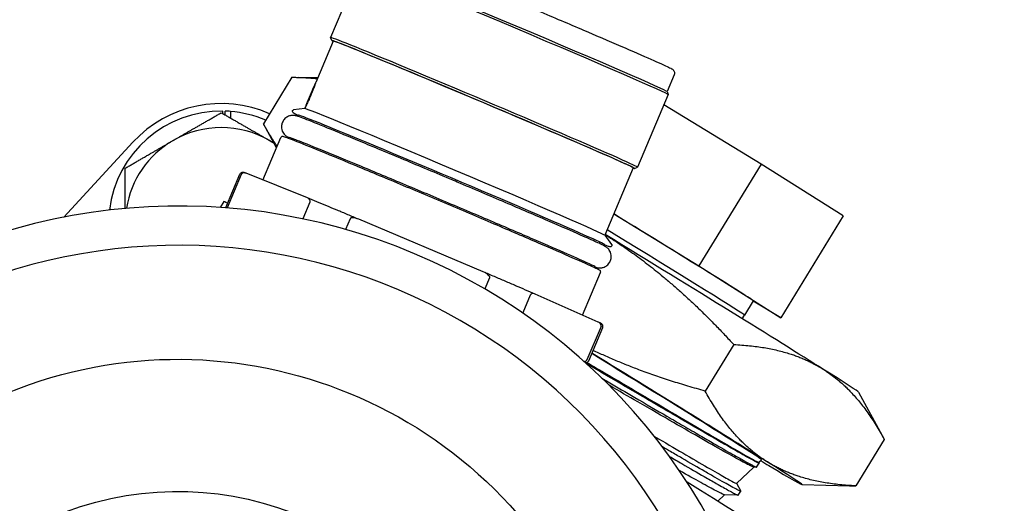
# Model space of a CAD drawing. Header units: inches. Extents: x 24 to 1128, y -74 to 748.
# Tile 56 of 256: x 315.25 to 317.8, y 222.52 to 223.77. Entities that reach past the tile are written whole.
import ezdxf

# ---------------------------------------------------------------- set-up
doc = ezdxf.new("R2010")
doc.units = ezdxf.units.IN
doc.header["$LTSCALE"] = 32
doc.header["$MEASUREMENT"] = 0
doc.layers.add('Visible (ANSI)', color=7, linetype='Continuous', lineweight=30)

msp = doc.modelspace()

# ---------------------------------------------------------------- linework, layer by layer
at = {"layer": 'Visible (ANSI)'}
for p, q in [((316.13299, 223.91543), (316.05332, 223.72685)), ((316.06009, 223.71758), (316.01474, 223.61023)), ((316.05647, 223.71907), (316.05333, 223.7268)), ((315.9528, 223.6234), (315.87888, 223.50252)), ((316.01967, 223.62189), (315.96912, 223.62317)), ((316.9461, 223.62963), (316.92772, 223.58614)), ((316.92771, 223.58616), (316.93085, 223.57843)), ((316.93086, 223.57838), (316.85119, 223.3898)), ((315.77335, 223.52903), (315.77335, 223.53564)), ((315.7791, 223.52571), (315.7791, 223.5355)), ((315.79285, 223.53472), (315.79285, 223.51777)), ((315.98606, 223.54217), (315.95674, 223.53852)), ((317.17204, 223.39754), (316.91966, 223.55188)), ((315.96794, 223.52195), (315.9693, 223.52516)), ((315.91291, 223.44), (315.87903, 223.50226)), ((315.87754, 223.35627), (315.9244, 223.4672)), ((315.9437, 223.46457), (315.94479, 223.46715)), ((315.53981, 223.45472), (315.35993, 223.26)), ((316.83983, 223.38819), (316.76572, 223.21277)), ((316.84342, 223.38663), (316.85116, 223.38977)), ((317.17204, 223.39754), (317.01033, 223.13308)), ((317.38526, 223.26305), (317.17204, 223.39754)), ((315.78119, 223.28501), (315.81763, 223.37127)), ((315.82102, 223.37048), (315.78458, 223.28422)), ((315.99293, 223.30994), (315.83384, 223.37382)), ((315.77554, 223.30091), (315.76598, 223.28527)), ((315.99961, 223.29877), (315.98138, 223.25563)), ((316.10397, 223.25541), (316.09246, 223.22818)), ((316.4499, 223.11788), (316.12683, 223.25431)), ((316.78919, 223.26831), (317.01033, 223.13308)), ((317.38526, 223.26305), (317.22354, 222.99858)), ((316.76568, 223.21283), (316.7835, 223.18927)), ((316.76381, 223.18574), (316.76517, 223.18895)), ((316.73957, 223.12836), (316.74067, 223.13095)), ((317.01033, 223.13308), (317.22354, 222.99858)), ((316.46663, 223.10227), (316.45442, 223.07336)), ((316.70807, 223.00547), (316.75491, 223.11636)), ((316.57205, 223.05703), (316.55257, 223.01092)), ((316.74914, 222.9873), (316.58516, 223.05984)), ((317.15176, 223.0425), (317.1289, 223.00512)), ((317.22354, 222.99858), (317.15115, 223.0415)), ((317.1229, 222.99595), (317.1289, 223.00511)), ((316.75612, 222.9756), (316.71968, 222.88934)), ((316.72413, 222.88668), (316.76057, 222.97294)), ((317.10091, 222.92883), (317.027, 222.80795)), ((317.4253, 222.80501), (317.49186, 222.68272)), ((317.492, 222.68245), (317.41809, 222.56157)), ((317.16048, 222.61036), (317.16717, 222.62057)), ((317.16597, 222.6228), (317.17302, 222.62951)), ((317.16602, 222.62285), (317.16713, 222.62082)), ((317.10845, 222.56812), (317.15299, 222.61047)), ((317.16023, 222.61029), (317.15273, 222.61047)), ((317.10851, 222.56817), (317.11945, 222.54806)), ((317.27849, 222.56492), (317.40177, 222.56181)), ((317.05959, 222.52166), (317.07719, 222.53839)), ((317.11256, 222.53751), (317.0769, 222.5384)), ((317.1128, 222.53758), (317.11949, 222.54779))]:
    msp.add_line(p, q, dxfattribs=at)
msp.add_circle((308.84114, 217.49266), 23.75, dxfattribs=at)
for radius, start, end in [(0.293, 89.2171, 172.99954), (0.3125, 66.30007, 137.26789), (0.293, 85.39898, 88.09305), (0.293, 66.81901, 85.39898), (0.25, 60, 120), (0.25, 120, 170.74784), (0.25, 56.70521, 60)]:
    msp.add_arc((315.76935, 223.24266), radius, start, end, dxfattribs=at)
for centre, major_axis, ratio, start_param, end_param in [((316.53192, 223.7469), (0.39894, -0.16853), 0.0100006, 0, 3.1415926), ((316.53422, 223.75234), (0.3935, -0.16623), 0.0100006, 0.0100012, 3.1315914), ((316.44996, 223.55289), (-0.3935, 0.16623), 0.0100006, 3.0057193, 6.4190586), ((316.45226, 223.55833), (-0.39894, 0.16853), 0.0100006, 3.1315914, 6.2931865), ((316.44996, 223.55289), (-0.38987, 0.1647), 0.0100006, 3.1415926, 6.2831853), ((316.00039, 223.57607), (-0.01408, -0.03335), 0.0129638, 3.2357237, 6.1611203), ((316.37584, 223.37743), (0.38987, -0.1647), 0.0100006, 0.0173232, 3.1242694), ((316.36723, 223.35706), (-0.39794, 0.1681), 0.0100006, 3.1415926, 6.2831853), ((316.34273, 223.29905), (-0.39794, 0.1681), 0.0100006, 6.0077249, 6.2831853), ((315.65963, 221.71618), (1.36953, 0.77343), 0.999866, 5.9132072, 7.9673071), ((316.53058, 222.83922), (-0.75503, 0.46169), 0.0079635, 6.1228748, 6.2831853), ((315.65817, 221.71876), (1.27849, 0.72201), 0.999866, 5.9748062, 7.9057081), ((316.7901, 223.26364), (0.36166, -0.22115), 0.0079635, 0, 1.5783355), ((316.76724, 223.22626), (0.36166, -0.22115), 0.0079635, 6.2829364, 7.8459924), ((316.7588, 223.21246), (0.66652, -0.40756), 0.0079635, 0.5379054, 1.5638969), ((316.34273, 223.29905), (0.39794, -0.1681), 0.0100006, 0, 0.2754604), ((316.61209, 222.97252), (0.56094, -0.343), 0.0079635, 6.2810514, 7.6434824), ((316.61209, 222.97252), (0.66652, -0.40756), 0.0079635, 0.5379054, 1.3942225), ((316.7588, 223.21246), (0.66652, -0.40756), 0.0079635, 0.0137941, 0.5379054), ((316.61209, 222.97252), (0.66652, -0.40756), 0.0079635, 5.7104939, 5.7738932), ((316.61209, 222.97252), (0.66652, -0.40756), 0.0079635, 5.7738932, 6.8210907), ((316.53058, 222.83922), (0.75503, -0.46169), 0.0079635, 0, 0.9385427)]:
    msp.add_ellipse(centre, major_axis=major_axis, ratio=ratio, start_param=start_param, end_param=end_param, dxfattribs=at)
for centre, major_axis in [((315.6569, 221.72101), (-1.0183, -0.57507)), ((315.65654, 221.72165), (-0.71885, -0.40596))]:
    msp.add_ellipse(centre, major_axis=major_axis, ratio=0.999866, dxfattribs=at)
for points, knots in [([(316.15911, 223.96209), (316.15963, 223.96333), (316.16037, 223.96445), (316.16205, 223.96634), (316.16297, 223.96705), (316.16483, 223.9682), (316.16571, 223.96855), (316.16733, 223.96906), (316.16802, 223.96918), (316.16934, 223.96935), (316.16988, 223.96936), (316.17114, 223.96934), (316.17163, 223.96927), (316.17331, 223.96902), (316.17389, 223.96884), (316.17979, 223.96716), (316.18873, 223.96369), (316.22045, 223.95118), (316.24266, 223.94222), (316.29695, 223.92001), (316.32893, 223.90681), (316.39954, 223.87748), (316.43813, 223.86135), (316.51805, 223.82779), (316.55937, 223.81036), (316.64053, 223.77597), (316.68037, 223.75901), (316.75455, 223.72728), (316.78888, 223.71251), (316.84857, 223.68663), (316.87391, 223.67554), (316.91313, 223.65813), (316.92687, 223.65187), (316.93657, 223.64714), (316.93819, 223.64632), (316.94024, 223.64517), (316.94082, 223.64485), (316.94219, 223.64388), (316.94271, 223.64357), (316.94402, 223.64217), (316.94433, 223.64182), (316.94515, 223.64072), (316.94572, 223.63989), (316.94664, 223.63747), (316.947, 223.63615), (316.94706, 223.63318), (316.94685, 223.63166), (316.94625, 223.63001), (316.94618, 223.62982), (316.9461, 223.62963)], [4.7253538, 4.7253538, 4.7253538, 4.7253538, 4.7287448, 4.7287448, 4.7324651, 4.7324651, 4.7370181, 4.7370181, 4.7425617, 4.7425617, 4.7500827, 4.7500827, 4.7637703, 4.7637703, 4.8059261, 4.8059261, 5.1200853, 5.1200853, 5.4430676, 5.4430676, 5.7635693, 5.7635693, 6.0837483, 6.0837483, 6.40385, 6.40385, 6.7239437, 6.7239437, 7.0440853, 7.0440853, 7.3644231, 7.3644231, 7.6858667, 7.6858667, 7.7764066, 7.7764066, 7.8216765, 7.8216765, 7.8443115, 7.8443115, 7.8500463, 7.8500463, 7.8574111, 7.8574111, 7.8624933, 7.8624933, 7.8664278, 7.8664278, 7.8669464, 7.8669464, 7.8669464, 7.8669464]), ([(316.01474, 223.61022), (316.01458, 223.60984), (316.0143, 223.60911), (316.01327, 223.60627), (316.01232, 223.60359), (316.01007, 223.59741), (316.00861, 223.59349), (316.00529, 223.58494), (316.00341, 223.5803), (316.00158, 223.57597), (315.99975, 223.57165), (315.99773, 223.56705), (315.99389, 223.55863), (315.99207, 223.5548), (315.98916, 223.54876), (315.98787, 223.54613), (315.98653, 223.54335), (315.98619, 223.54262), (315.98599, 223.54216)], [-0.1295333, -0.1295333, -0.1295333, -0.1295333, -0.10741588, -0.10741588, -0.07161064, -0.07161064, -0.03580532, -0.03580532, 0, 0, 0, 0.03580532, 0.03580532, 0.07161064, 0.07161064, 0.10741588, 0.10741588, 0.12805241, 0.12805241, 0.12805241, 0.12805241]), ([(315.96885, 223.5241), (315.9642, 223.52628), (315.96074, 223.52795), (315.95589, 223.53047), (315.95163, 223.53789), (315.95674, 223.53852)], [4.46540773, 4.46540773, 4.46540773, 4.46540773, 4.59867898, 4.59867898, 4.74267699, 4.74267699, 4.74267699, 4.74267699]), ([(316.36221, 223.35961), (316.3196, 223.3776), (316.27706, 223.39548), (316.19639, 223.42923), (316.15827, 223.44509), (316.0903, 223.4732), (316.06046, 223.48544), (316.01195, 223.50509), (315.9934, 223.51247), (315.97472, 223.51958), (315.97035, 223.52121), (315.96551, 223.52273), (315.96463, 223.523), (315.96271, 223.52348), (315.96194, 223.52366), (315.96004, 223.52399), (315.95918, 223.52413), (315.95731, 223.52428), (315.9566, 223.52432), (315.9544, 223.52434), (315.95272, 223.52433), (315.94795, 223.52346), (315.94516, 223.52284), (315.9387, 223.51939), (315.93546, 223.51713), (315.9305, 223.51113), (315.92869, 223.50806), (315.92643, 223.50182), (315.92588, 223.49871), (315.92564, 223.49274), (315.92604, 223.48997), (315.92733, 223.48472), (315.92831, 223.48254), (315.93042, 223.47857), (315.93151, 223.47713), (315.93348, 223.4747), (315.93433, 223.47386), (315.93595, 223.47232), (315.93664, 223.47176), (315.93821, 223.47051), (315.9389, 223.47005), (315.94109, 223.4686), (315.94202, 223.46811), (315.94355, 223.46728), (315.94407, 223.467), (315.94461, 223.46672)], [0, 0, 0, 0, 0.3202183, 0.3202183, 0.6405045, 0.6405045, 0.9611018, 0.9611018, 1.2831809, 1.2831809, 1.4543646, 1.4543646, 1.4936345, 1.4936345, 1.5148808, 1.5148808, 1.5274875, 1.5274875, 1.5335016, 1.5335016, 1.5425671, 1.5425671, 1.5497436, 1.5497436, 1.5548369, 1.5548369, 1.5583526, 1.5583526, 1.5615955, 1.5615955, 1.5652716, 1.5652716, 1.5701154, 1.5701154, 1.5766726, 1.5766726, 1.5843847, 1.5843847, 1.59434, 1.59434, 1.6114631, 1.6114631, 1.6585961, 1.6585961, 1.6834992, 1.6834992, 1.6834992, 1.6834992]), ([(316.75491, 223.11636), (316.75516, 223.11695), (316.75525, 223.11758), (316.75519, 223.11868), (316.75506, 223.11912), (316.75472, 223.11993), (316.75452, 223.12021), (316.75395, 223.12093), (316.75371, 223.12109), (316.75177, 223.12261), (316.74997, 223.12337), (316.73792, 223.12924), (316.72238, 223.1363), (316.67878, 223.15563), (316.65108, 223.16775), (316.58613, 223.19588), (316.5489, 223.21189), (316.46866, 223.24621), (316.42567, 223.2645), (316.33827, 223.30152), (316.29387, 223.32024), (316.20818, 223.35621), (316.16688, 223.37346), (316.09158, 223.40473), (316.05758, 223.41875), (316.00031, 223.44216), (315.97705, 223.45153), (315.94357, 223.46472), (315.93394, 223.46839), (315.92956, 223.46949), (315.92922, 223.46957), (315.92842, 223.46965), (315.92813, 223.4697), (315.92721, 223.46955), (315.92682, 223.46948), (315.92581, 223.46897), (315.9252, 223.46854), (315.9246, 223.46762), (315.92449, 223.46741), (315.9244, 223.4672)], [4.6994242, 4.6994242, 4.6994242, 4.6994242, 4.7042346, 4.7042346, 4.7095709, 4.7095709, 4.7174019, 4.7174019, 4.7364215, 4.7364215, 4.8858044, 4.8858044, 5.2146724, 5.2146724, 5.5350865, 5.5350865, 5.8551867, 5.8551867, 6.1752294, 6.1752294, 6.4952583, 6.4952583, 6.8152902, 6.8152902, 7.1353474, 7.1353474, 7.4555106, 7.4555106, 7.776497, 7.776497, 7.8087569, 7.8087569, 7.8248869, 7.8248869, 7.8325334, 7.8325334, 7.839264, 7.839264, 7.8410168, 7.8410168, 7.8410168, 7.8410168]), ([(316.72612, 223.13837), (316.71578, 223.14317), (316.69934, 223.15055), (316.65506, 223.17007), (316.62657, 223.18248), (316.56087, 223.21086), (316.52362, 223.22684), (316.44421, 223.26074), (316.40206, 223.27864), (316.31716, 223.31455), (316.27442, 223.33254), (316.19269, 223.36679), (316.15372, 223.38304), (316.08351, 223.41213), (316.05228, 223.42497), (316.00082, 223.44592), (315.98053, 223.45404), (315.96445, 223.46029), (315.96224, 223.46114), (315.96025, 223.4619)], [4.9748846, 4.9748846, 4.9748846, 4.9748846, 5.2752823, 5.2752823, 5.592995, 5.592995, 5.9123538, 5.9123538, 6.2320558, 6.2320558, 6.5518368, 6.5518368, 6.8715717, 6.8715717, 7.1910584, 7.1910584, 7.5094564, 7.5094564, 7.5655565, 7.5655565, 7.5655565, 7.5655565]), ([(315.83316, 223.37408), (315.83239, 223.37434), (315.83168, 223.37458), (315.83039, 223.37501), (315.82981, 223.37519), (315.82873, 223.37552), (315.82823, 223.37566), (315.82721, 223.3759), (315.82675, 223.37603), (315.82535, 223.37614), (315.82479, 223.37623), (315.8232, 223.37594), (315.82279, 223.37584), (315.82159, 223.37541), (315.82069, 223.37501), (315.81903, 223.37355), (315.81831, 223.37269), (315.81775, 223.37154), (315.81769, 223.37141), (315.81763, 223.37127)], [1.4053718, 1.4053718, 1.4053718, 1.4053718, 1.43586374, 1.43586374, 1.46635569, 1.46635569, 1.49684764, 1.49684764, 1.52733959, 1.52733959, 1.54258556, 1.54258556, 1.5469576, 1.5469576, 1.55295279, 1.55295279, 1.55728261, 1.55728261, 1.55783154, 1.55783154, 1.55783154, 1.55783154]), ([(315.83384, 223.37382), (315.8312, 223.37488), (315.82781, 223.37558), (315.82371, 223.37359), (315.82284, 223.37303), (315.82193, 223.372), (315.82168, 223.37167), (315.82132, 223.37111), (315.82115, 223.37077), (315.82102, 223.37048)], [-0.058748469, -0.058748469, -0.058748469, -0.058748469, -0.014483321, -0.014483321, -0.005260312, -0.005260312, -0.002411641, -0.002411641, 0, 0, 0, 0]), ([(316.74048, 223.13051), (316.74239, 223.12988), (316.74304, 223.1294), (316.74837, 223.12847), (316.74922, 223.12834), (316.75111, 223.12818), (316.75181, 223.12814), (316.75401, 223.12812), (316.7557, 223.12813), (316.76046, 223.12899), (316.76325, 223.12961), (316.76971, 223.13306), (316.77295, 223.13532), (316.77792, 223.14132), (316.77972, 223.14438), (316.78199, 223.15063), (316.78254, 223.15373), (316.78278, 223.1597), (316.78239, 223.16247), (316.7811, 223.16773), (316.78012, 223.1699), (316.77801, 223.17388), (316.77692, 223.17532), (316.77495, 223.17776), (316.7741, 223.1786), (316.77248, 223.18014), (316.77179, 223.1807), (316.77021, 223.18194), (316.76953, 223.18241), (316.76734, 223.18386), (316.76642, 223.18435), (316.76296, 223.18623), (316.76041, 223.18748), (316.75342, 223.19081), (316.74907, 223.19283), (316.73864, 223.1976), (316.73256, 223.20034), (316.71889, 223.20645), (316.71135, 223.20979), (316.68, 223.22362), (316.6511, 223.23621), (316.5847, 223.26489), (316.54725, 223.28096), (316.4675, 223.31501), (316.42521, 223.33297), (316.37583, 223.35386), (316.36902, 223.35673), (316.36221, 223.35961)], [4.5737565, 4.5737565, 4.5737565, 4.5737565, 4.6563356, 4.6563356, 4.6690469, 4.6690469, 4.6750718, 4.6750718, 4.6841451, 4.6841451, 4.691324, 4.691324, 4.6964221, 4.6964221, 4.6999391, 4.6999391, 4.7031819, 4.7031819, 4.7068565, 4.7068565, 4.7116973, 4.7116973, 4.7182516, 4.7182516, 4.7259615, 4.7259615, 4.7359096, 4.7359096, 4.7530093, 4.7530093, 4.8000178, 4.8000178, 4.9153422, 4.9153422, 5.0338604, 5.0338604, 5.1527383, 5.1527383, 5.2686976, 5.2686976, 5.5910907, 5.5910907, 5.9117369, 5.9117369, 6.2320353, 6.2320353, 6.2831853, 6.2831853, 6.2831853, 6.2831853]), ([(315.99961, 223.29877), (315.99973, 223.29906), (315.99985, 223.29942), (316, 223.30006), (316.00006, 223.30046), (316.00015, 223.30182), (315.99995, 223.30282), (315.99847, 223.30705), (315.99556, 223.30888), (315.99293, 223.30994)], [-0.245837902, -0.245837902, -0.245837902, -0.245837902, -0.24342626, -0.24342626, -0.24057759, -0.24057759, -0.231354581, -0.231354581, -0.187089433, -0.187089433, -0.187089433, -0.187089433]), ([(316.1266, 223.2544), (316.11691, 223.25845), (316.10733, 223.26245), (316.08848, 223.27031), (316.07919, 223.27418), (316.06096, 223.28176), (316.05201, 223.28548), (316.03448, 223.29275), (316.02591, 223.29631), (316.00917, 223.30323), (316.001, 223.30661), (315.99306, 223.30988)], [0.35587218, 0.35587218, 0.35587218, 0.35587218, 0.42294265, 0.42294265, 0.49001312, 0.49001312, 0.55708359, 0.55708359, 0.62415406, 0.62415406, 0.69122453, 0.69122453, 0.69122453, 0.69122453]), ([(316.12683, 223.25431), (316.12148, 223.25657), (316.11484, 223.25871), (316.10786, 223.25799), (316.10644, 223.25767), (316.1051, 223.25683), (316.10475, 223.25654), (316.1043, 223.25602), (316.10409, 223.2557), (316.10397, 223.25541)], [-0.058748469, -0.058748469, -0.058748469, -0.058748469, -0.014483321, -0.014483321, -0.005260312, -0.005260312, -0.002411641, -0.002411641, 0, 0, 0, 0]), ([(316.7835, 223.18927), (316.78369, 223.18901), (316.78394, 223.18868), (316.78431, 223.18752), (316.78443, 223.18677), (316.78409, 223.18531), (316.78378, 223.18469), (316.783, 223.18378), (316.78257, 223.18348), (316.78175, 223.18304), (316.78138, 223.18295), (316.78054, 223.18278), (316.78024, 223.1828), (316.77889, 223.18287), (316.7785, 223.18305), (316.77529, 223.18397), (316.77108, 223.18549), (316.76472, 223.1879)], [1.5664379, 1.5664379, 1.5664379, 1.5664379, 1.5752419, 1.5752419, 1.58199259, 1.58199259, 1.58687318, 1.58687318, 1.59189964, 1.59189964, 1.5984437, 1.5984437, 1.61134088, 1.61134088, 1.66719175, 1.66719175, 1.84370716, 1.84370716, 1.84370716, 1.84370716]), ([(316.46663, 223.10227), (316.46675, 223.10256), (316.46684, 223.10293), (316.46689, 223.10362), (316.46685, 223.10406), (316.46652, 223.10561), (316.46576, 223.10685), (316.46141, 223.11236), (316.45525, 223.11562), (316.4499, 223.11788)], [-0.245837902, -0.245837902, -0.245837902, -0.245837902, -0.24342626, -0.24342626, -0.24057759, -0.24057759, -0.231354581, -0.231354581, -0.187089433, -0.187089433, -0.187089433, -0.187089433]), ([(316.58502, 223.0599), (316.57697, 223.06338), (316.56869, 223.06695), (316.55174, 223.07426), (316.54306, 223.07799), (316.52534, 223.0856), (316.5163, 223.08948), (316.49789, 223.09737), (316.48853, 223.10137), (316.46952, 223.1095), (316.45988, 223.11362), (316.45012, 223.11778)], [5.59194908, 5.59194908, 5.59194908, 5.59194908, 5.65902275, 5.65902275, 5.72609643, 5.72609643, 5.7931701, 5.7931701, 5.86024378, 5.86024378, 5.92731745, 5.92731745, 5.92731745, 5.92731745]), ([(316.58516, 223.05984), (316.58244, 223.06104), (316.57896, 223.06192), (316.57477, 223.06008), (316.57389, 223.05954), (316.57296, 223.05854), (316.5727, 223.05822), (316.57235, 223.05766), (316.57217, 223.05733), (316.57205, 223.05703)], [-0.058748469, -0.058748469, -0.058748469, -0.058748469, -0.014483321, -0.014483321, -0.005260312, -0.005260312, -0.002411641, -0.002411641, 0, 0, 0, 0]), ([(316.75612, 222.9756), (316.75625, 222.97589), (316.75636, 222.97625), (316.75652, 222.9769), (316.75657, 222.97731), (316.75665, 222.97869), (316.75643, 222.97971), (316.75487, 222.9841), (316.75186, 222.9861), (316.74914, 222.9873)], [-0.245837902, -0.245837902, -0.245837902, -0.245837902, -0.24342626, -0.24342626, -0.24057759, -0.24057759, -0.231354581, -0.231354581, -0.187089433, -0.187089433, -0.187089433, -0.187089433]), ([(316.76057, 222.97294), (316.76096, 222.97386), (316.76116, 222.97485), (316.76123, 222.97668), (316.76109, 222.9775), (316.76069, 222.97894), (316.76041, 222.9795), (316.75982, 222.98056), (316.75951, 222.98095), (316.75873, 222.98185), (316.75839, 222.98213), (316.75735, 222.98298), (316.75691, 222.98324), (316.75586, 222.98387), (316.7553, 222.98418), (316.75403, 222.98486), (316.75332, 222.98523), (316.75173, 222.98604), (316.75084, 222.98648), (316.74982, 222.98698), (316.74977, 222.987), (316.74973, 222.98703)], [4.69942419, 4.69942419, 4.69942419, 4.69942419, 4.70321666, 4.70321666, 4.70735686, 4.70735686, 4.71235131, 4.71235131, 4.71941359, 4.71941359, 4.73356642, 4.73356642, 4.76932409, 4.76932409, 4.80508175, 4.80508175, 4.84083942, 4.84083942, 4.87659709, 4.87659709, 4.87821252, 4.87821252, 4.87821252, 4.87821252]), ([(316.71177, 222.88519), (316.71322, 222.88511), (316.71473, 222.88532), (316.71696, 222.8863), (316.71785, 222.88683), (316.71878, 222.88784), (316.71903, 222.88816), (316.71938, 222.88872), (316.71956, 222.88905), (316.71968, 222.88934)], [-0.033745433, -0.033745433, -0.033745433, -0.033745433, -0.014483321, -0.014483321, -0.005260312, -0.005260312, -0.002411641, -0.002411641, 0, 0, 0, 0]), ([(316.71549, 222.88189), (316.71565, 222.88187), (316.71581, 222.88185), (316.71625, 222.88182), (316.71652, 222.88181), (316.71723, 222.88182), (316.71767, 222.88184), (316.71891, 222.88208), (316.71973, 222.88227), (316.72155, 222.88334), (316.72239, 222.88399), (316.72352, 222.88545), (316.72387, 222.88605), (316.72413, 222.88668)], [4.663401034, 4.663401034, 4.663401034, 4.663401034, 4.669557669, 4.669557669, 4.6770243, 4.6770243, 4.68449093, 4.68449093, 4.691957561, 4.691957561, 4.696834, 4.696834, 4.699424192, 4.699424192, 4.699424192, 4.699424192]), ([(317.16713, 222.62082), (317.16719, 222.62071), (317.1672, 222.62062), (317.167, 222.62032), (317.16579, 222.62071), (317.15958, 222.62352), (317.15252, 222.6272), (317.13433, 222.63719), (317.12431, 222.64281), (317.10028, 222.65644), (317.08621, 222.66449), (317.0497, 222.68554), (317.02608, 222.69924), (316.97691, 222.72784), (316.95208, 222.74232), (316.90869, 222.76767), (316.89114, 222.77794), (316.84963, 222.80221), (316.82535, 222.8164), (316.77398, 222.84646), (316.74687, 222.86232), (316.71929, 222.87845)], [-76.2745456, -76.2745456, -76.2745456, -76.2745456, -76.2364962, -76.2364962, -76.0588431, -76.0588431, -75.751737, -75.751737, -75.5059275, -75.5059275, -75.254201, -75.254201, -74.9261896, -74.9261896, -74.639778, -74.639778, -74.4567973, -74.4567973, -74.2205397, -74.2205397, -73.970886, -73.970886, -73.970886, -73.970886]), ([(316.71954, 222.88231), (316.75451, 222.86176), (316.78867, 222.84165), (316.85451, 222.80292), (316.88601, 222.78439), (316.94688, 222.74858), (316.97589, 222.73153), (317.02647, 222.70189), (317.04835, 222.68909), (317.08906, 222.66538), (317.10724, 222.65487), (317.13608, 222.63838), (317.14692, 222.63229), (317.15801, 222.62633), (317.16084, 222.62487), (317.16474, 222.62303), (317.1658, 222.62264), (317.16597, 222.6228)], [26.8285737, 26.8285737, 26.8285737, 26.8285737, 27.1438155, 27.1438155, 27.4592316, 27.4592316, 27.7904147, 27.7904147, 28.0935347, 28.0935347, 28.4288839, 28.4288839, 28.7522863, 28.7522863, 28.9139485, 28.9139485, 29.0764994, 29.0764994, 29.0764994, 29.0764994]), ([(316.75867, 222.84128), (316.76397, 222.83818), (316.76926, 222.83509), (316.79823, 222.81814), (316.82138, 222.80459), (316.87313, 222.77433), (316.90111, 222.75798), (316.94248, 222.73382), (316.95693, 222.72538), (316.98562, 222.70866), (316.99976, 222.70043), (317.02572, 222.68537), (317.0376, 222.67848), (317.06775, 222.66105), (317.08455, 222.65138), (317.10905, 222.63744), (317.11794, 222.63243), (317.13568, 222.62253), (317.14362, 222.6182), (317.15259, 222.61353), (317.15512, 222.61228), (317.15902, 222.61053), (317.16019, 222.61015), (317.16046, 222.61034), (317.16047, 222.61035), (317.16048, 222.61036)], [-4.8844724, -4.8844724, -4.8844724, -4.8844724, -4.8354534, -4.8354534, -4.6143257, -4.6143257, -4.3256528, -4.3256528, -4.161436, -4.161436, -3.9854069, -3.9854069, -3.8197625, -3.8197625, -3.5374435, -3.5374435, -3.3405218, -3.3405218, -3.0820041, -3.0820041, -2.9367125, -2.9367125, -2.7720814, -2.7720814, -2.7630315, -2.7630315, -2.7630315, -2.7630315]), ([(317.15273, 222.61047), (317.15143, 222.61051), (317.14715, 222.61234), (317.13605, 222.61794), (317.13126, 222.62045), (317.11448, 222.62945), (317.10004, 222.63741), (317.06413, 222.65757), (317.04244, 222.66992), (316.99555, 222.69675), (316.97105, 222.71083), (316.91564, 222.7428), (316.88447, 222.76084), (316.82747, 222.79383), (316.80257, 222.80826), (316.77701, 222.82308)], [2.7842627, 2.7842627, 2.7842627, 2.7842627, 3.0794285, 3.0794285, 3.2408233, 3.2408233, 3.5597188, 3.5597188, 3.8942405, 3.8942405, 4.1946319, 4.1946319, 4.5224646, 4.5224646, 4.7609086, 4.7609086, 4.7609086, 4.7609086]), ([(316.89407, 222.69083), (316.89785, 222.68861), (316.9016, 222.68642), (316.93124, 222.66903), (316.95519, 222.655), (317.00091, 222.62831), (317.02206, 222.61603), (317.05686, 222.59595), (317.0708, 222.58798), (317.08712, 222.57885), (317.09181, 222.57626), (317.10291, 222.57029), (317.10709, 222.56824), (317.10832, 222.56807), (317.10841, 222.56808), (317.10845, 222.56812)], [17.3302466, 17.3302466, 17.3302466, 17.3302466, 17.3723528, 17.3723528, 17.66721, 17.66721, 17.9943515, 17.9943515, 18.3033023, 18.3033023, 18.4614975, 18.4614975, 18.7600839, 18.7600839, 18.7969041, 18.7969041, 18.7969041, 18.7969041]), ([(317.11945, 222.54806), (317.11954, 222.54789), (317.11953, 222.54778), (317.11907, 222.54762), (317.11782, 222.54805), (317.11403, 222.54978), (317.11187, 222.55085), (317.10536, 222.55422), (317.10046, 222.55683), (317.0839, 222.56591), (317.06996, 222.57377), (317.04453, 222.58829), (317.03542, 222.59351), (317.0079, 222.60934), (316.98794, 222.6209), (316.95651, 222.63917), (316.9467, 222.64488), (316.92968, 222.65479), (316.92267, 222.65888), (316.91551, 222.66305)], [-65.7931621, -65.7931621, -65.7931621, -65.7931621, -65.7370477, -65.7370477, -65.5730112, -65.5730112, -65.447818, -65.447818, -65.2690119, -65.2690119, -64.94778, -64.94778, -64.7901569, -64.7901569, -64.5058124, -64.5058124, -64.3836613, -64.3836613, -64.3011783, -64.3011783, -64.3011783, -64.3011783]), ([(316.93381, 222.63827), (316.94506, 222.63172), (316.95588, 222.62543), (316.98756, 222.60703), (317.00687, 222.59586), (317.03557, 222.57936), (317.04614, 222.57332), (317.06845, 222.56065), (317.07922, 222.5546), (317.0929, 222.54709), (317.09721, 222.54478), (317.10455, 222.54094), (317.10747, 222.5395), (317.11154, 222.53768), (317.11265, 222.53734), (317.1128, 222.53758)], [-14.5811908, -14.5811908, -14.5811908, -14.5811908, -14.4448328, -14.4448328, -14.1639351, -14.1639351, -13.9728149, -13.9728149, -13.7132445, -13.7132445, -13.5607045, -13.5607045, -13.3966813, -13.3966813, -13.2285584, -13.2285584, -13.2285584, -13.2285584]), ([(317.0769, 222.5384), (317.07681, 222.5384), (317.0767, 222.53841), (317.0748, 222.53872), (317.06997, 222.54087), (317.05365, 222.54913), (317.04168, 222.55557), (317.01221, 222.57183), (316.99524, 222.58133), (316.9705, 222.59534), (316.96514, 222.59839), (316.9596, 222.60154)], [12.9291116, 12.9291116, 12.9291116, 12.9291116, 12.9492747, 12.9492747, 13.24202, 13.24202, 13.5593958, 13.5593958, 13.8537235, 13.8537235, 13.9319217, 13.9319217, 13.9319217, 13.9319217])]:
    msp.add_open_spline(points, degree=3, knots=knots, dxfattribs=at)
for points, weights in [([(315.9528, 223.6234), (315.98783, 223.62327), (316.01889, 223.62004)], [1.25809721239, 1.28148133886, 1.29924637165]), ([(315.64435, 223.45917), (315.70236, 223.49266), (315.76935, 223.53134)], [1, 1.0379548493, 1]), ([(315.76935, 223.53134), (315.83633, 223.49266), (315.89435, 223.45917)], [1, 1.0379548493, 1]), ([(315.91463, 223.44407), (315.89624, 223.4706), (315.87888, 223.50252)], [1.30106113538, 1.28268553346, 1.25809721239]), ([(315.51935, 223.387), (315.58633, 223.42568), (315.64435, 223.45917)], [1, 1.0379548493, 1]), ([(315.89435, 223.45917), (315.90027, 223.45575), (315.90621, 223.45232)], [1, 1.00374840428, 1.00675642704]), ([(315.51935, 223.28257), (315.51935, 223.33136), (315.51935, 223.387)], [1.01557510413, 1.02701280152, 1]), ([(316.76661, 223.21486), (316.93736, 223.10758), (317.10091, 222.92883)], [1.35525872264, 1.35155717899, 1.25809721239]), ([(317.10091, 222.92883), (317.24211, 222.92234), (317.33286, 222.86517)], [1.25809721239, 1.35541137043, 1.35541137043]), ([(317.027, 222.80795), (316.86489, 222.8524), (316.73553, 222.91365)], [1.25809721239, 1.32149180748, 1.34358845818]), ([(317.33286, 222.86517), (317.42361, 222.808), (317.492, 222.68245)], [1.35541137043, 1.35541137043, 1.25809721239]), ([(317.18614, 222.62523), (317.09539, 222.6824), (317.027, 222.80795)], [1.35541137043, 1.35541137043, 1.25809721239]), ([(317.492, 222.68245), (317.49193, 222.68259), (317.49186, 222.68272)], [1.25809721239, 1.25819696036, 1.25829660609]), ([(317.41809, 222.56157), (317.2769, 222.56806), (317.18614, 222.62523)], [1.25809721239, 1.35541137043, 1.35541137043]), ([(317.40177, 222.56181), (317.40981, 222.5616), (317.41809, 222.56157)], [1.26869018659, 1.26354625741, 1.25809721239])]:
    msp.add_rational_spline(points, weights, degree=2, dxfattribs=at)
for points in [[(315.78119, 223.28501), (315.78108, 223.28474), (315.78098, 223.28446), (315.7809, 223.28419)], [(315.78458, 223.28422), (315.78454, 223.28412), (315.7845, 223.28402), (315.78446, 223.28391)]]:
    msp.add_open_spline(points, degree=3, dxfattribs=at)

doc.saveas('drawing.dxf')
